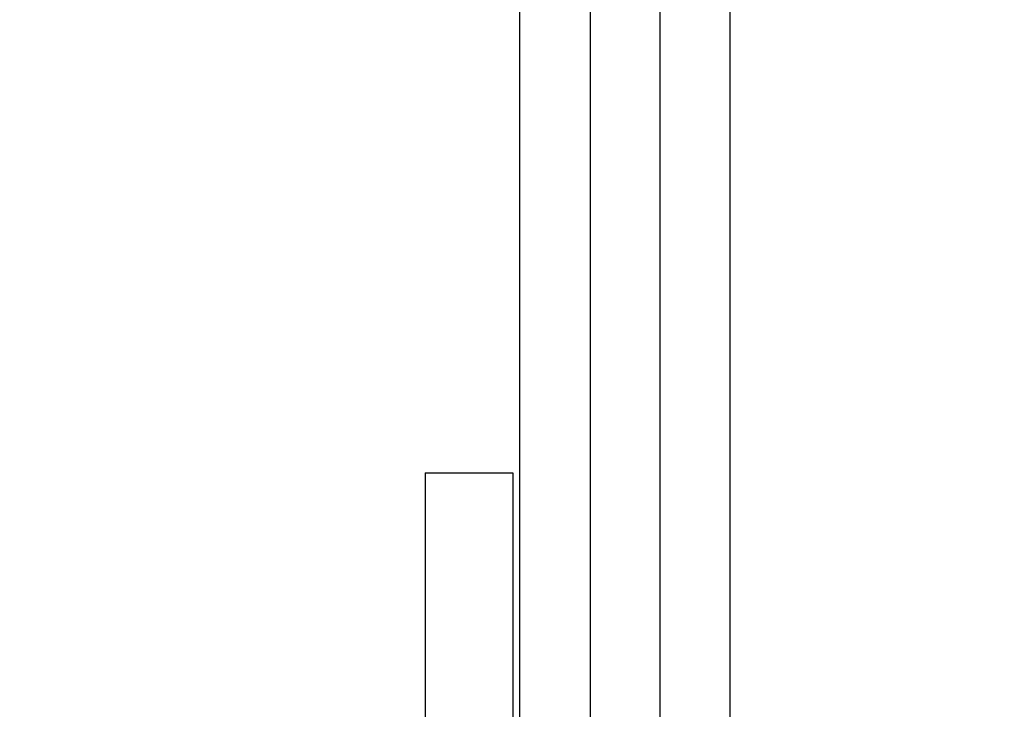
# Paper-space layout 'Sheet' of a CAD drawing. Header units: inches. Extents: x 0.2 to 10.8, y 0.2 to 8.3.
# Tile 163 of 256: x 3.0163 to 3.1286, y 4.4086 to 4.4872. Entities that reach past the tile are written whole.
import ezdxf

# ---------------------------------------------------------------- set-up
doc = ezdxf.new("R2010")
doc.units = ezdxf.units.IN
doc.header["$MEASUREMENT"] = 0
doc.layers.get('0').update_dxf_attribs({"lineweight": 5})
doc.layers.add('02___PRT_ALL_AXES', color=7, linetype='Continuous')
doc.styles.add('My Text', font='tahoma.ttf')
doc.dimstyles.new('My Dimension - mm [in] (ANSI)$0', dxfattribs={"dimtxt": 0.12, "dimasz": 0.09842519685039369, "dimexe": 0.125, "dimexo": 0.06299999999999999, "dimgap": 0.03149606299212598, "dimtad": 0, "dimlfac": 250, "dimzin": 4, "dimdsep": 46, "dimtxsty": 'My Text', "dimblk": 'Filled-1', "dimcen": 0.09, "dimclrd": 1, "dimclre": 1, "dimclrt": 1, "dimadec": 1, "dimazin": 1, "dimtfac": 1, "dimtofl": 0, "dimtmove": 0, "dimatfit": 3, "dimfxl": 1, "dimtolj": 1, "dimtzin": 4, "dimlwd": -1, "dimlwe": -1, "dimarcsym": 0})

# ---------------------------------------------------------------- blocks, each defined once
blk = doc.blocks.new('*D5')
at = {"color": 1, "true_color": 0xff0000}
for p, q in [((2.780755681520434, 5.679234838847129), (2.780755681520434, 5.777660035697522)), ((3.134363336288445, 5.580809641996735), (2.655755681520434, 5.580809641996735)), ((3.249656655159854, 3.709957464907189), (2.655755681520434, 3.709957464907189)), ((2.780755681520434, 3.611532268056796), (2.780755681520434, 3.513107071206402))]:
    blk.add_line(p, q, dxfattribs=at)
at = {"layer": 'Defpoints', "color": 0}
for p in [(3.197363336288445, 5.580809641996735), (2.780755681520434, 3.709957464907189), (3.312656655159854, 3.709957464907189)]:
    blk.add_point(p, dxfattribs=at)
at = {"color": 1, "true_color": 0xff0000, "insert": (2.780755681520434, 4.645383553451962), "char_height": 0.12, "attachment_point": 5, "rotation": 90, "style": 'My Text'}
blk.add_mtext('\\A1;467.71 mm [18.414 in]', dxfattribs=at)
blk = doc.blocks.new('Filled-1')
blk = doc.blocks.new('*D7')
at = {"color": 1, "true_color": 0xff0000}
for p, q in [((2.885847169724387, 4.510735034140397), (2.885847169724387, 3.015490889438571)), ((4.10887950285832, 4.510735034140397), (4.10887950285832, 3.015490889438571)), ((2.984272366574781, 3.140490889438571), (4.010454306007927, 3.140490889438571)), ((4.10887950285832, 3.140490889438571), (4.20730469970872, 3.140490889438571))]:
    blk.add_line(p, q, dxfattribs=at)
at = {"layer": 'Defpoints', "color": 0}
for p in [(2.885847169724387, 4.573735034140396), (4.10887950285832, 4.573735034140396), (4.10887950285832, 3.140490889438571)]:
    blk.add_point(p, dxfattribs=at)
at = {"color": 1, "true_color": 0xff0000, "insert": (5.07271614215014, 3.140490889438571), "char_height": 0.12, "attachment_point": 5, "style": 'My Text'}
blk.add_mtext('\\A1;305.76 mm [12.038 in]', dxfattribs=at)

psp = doc.layouts.new('Sheet')

# ---------------------------------------------------------------- linework, layer by layer
at = {"color": 0, "linetype": 'ByBlock', "lineweight": -3}
for p, q in [((3.073363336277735, 4.347669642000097), (3.073363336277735, 5.456809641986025)), ((3.081363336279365, 5.456809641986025), (3.081363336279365, 4.348462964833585)), ((3.089363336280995, 4.347129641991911), (3.089363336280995, 5.456809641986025)), ((3.097363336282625, 4.345529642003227), (3.097363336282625, 5.456809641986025))]:
    psp.add_line(p, q, dxfattribs=at)
at = {"layer": '02___PRT_ALL_AXES', "color": 0, "linetype": 'ByBlock', "lineweight": -3}
for p, q in [((3.062563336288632, 4.435528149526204), (3.072563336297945, 4.435528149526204)), ((3.062563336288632, 4.435528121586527), (3.062563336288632, 4.346049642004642)), ((3.072563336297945, 4.435528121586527), (3.072563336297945, 4.347549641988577))]:
    psp.add_line(p, q, dxfattribs=at)

# ---------------------------------------------------------------- dimensions: what is measured, and where the dimension line sits
dim = psp.add_linear_dim(base=(2.780755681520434, 3.709957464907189), p1=(3.197363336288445, 5.580809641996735), p2=(3.312656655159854, 3.709957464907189), angle=90, dimstyle='My Dimension - mm [in] (ANSI)$0', override={"dimpost": ' mm'})
dim.commit()
dim.dimension.update_dxf_attribs({"geometry": '*D5', "text_midpoint": (2.780755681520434, 4.645383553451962)})
dim = psp.add_linear_dim(base=(4.10887950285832, 3.140490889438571), p1=(2.885847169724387, 4.573735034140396), p2=(4.10887950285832, 4.573735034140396), dimstyle='My Dimension - mm [in] (ANSI)$0', override={"dimpost": ' mm'})
dim.commit()
dim.dimension.update_dxf_attribs({"geometry": '*D7', "text_midpoint": (5.07271614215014, 3.140490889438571), "dimtype": 160})

doc.saveas('drawing.dxf')
